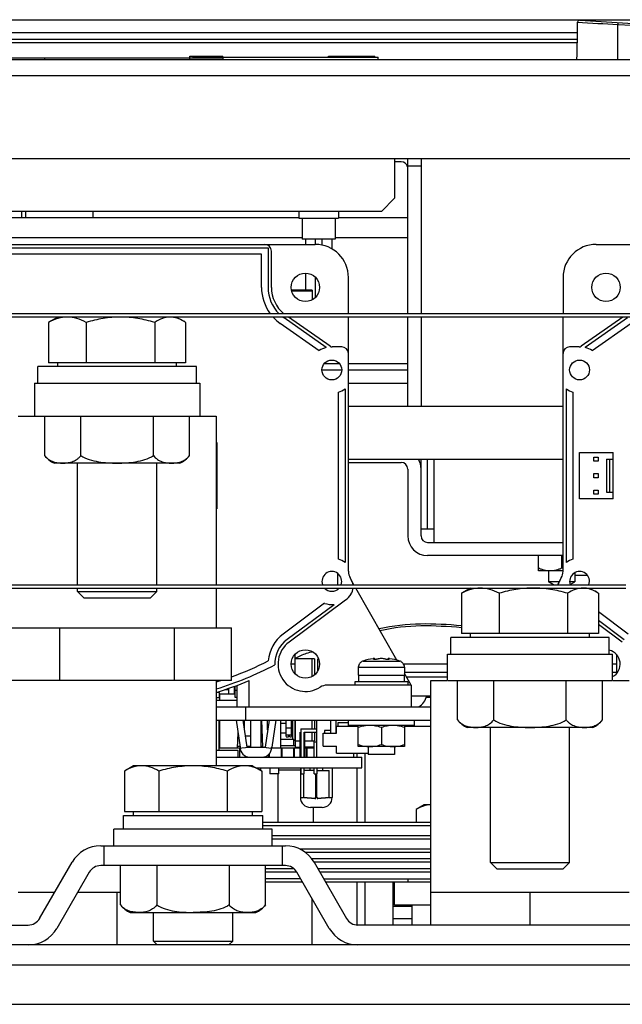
# Model space of a CAD drawing. Header units: millimetres. Extents: x 0 to 2000, y 0 to 2200.
# Tile 10 of 54: x 1242 to 1333, y 258 to 407. Entities that reach past the tile are written whole.
import ezdxf

# ---------------------------------------------------------------- set-up
doc = ezdxf.new("R2010")
doc.units = ezdxf.units.MM
doc.header["$LTSCALE"] = 143.407407
for name, color, linetype in [('00_COMPONENTS', 7, 'CONTINUOUS'), ('_1091541', 7, 'CONTINUOUS'), ('_1091742', 7, 'CONTINUOUS'), ('_1446599', 7, 'CONTINUOUS'), ('_1446831', 7, 'CONTINUOUS'), ('_1446978', 7, 'CONTINUOUS'), ('_1447691', 7, 'CONTINUOUS'), ('_1450983', 7, 'CONTINUOUS'), ('_1452144', 7, 'CONTINUOUS'), ('_1455295', 7, 'CONTINUOUS'), ('_1783265', 7, 'CONTINUOUS'), ('_1783418', 7, 'CONTINUOUS'), ('_1783549', 7, 'CONTINUOUS'), ('_1786613', 7, 'CONTINUOUS'), ('_1789309', 7, 'CONTINUOUS'), ('_1879720', 7, 'CONTINUOUS'), ('_1879996', 7, 'CONTINUOUS'), ('_1882786', 7, 'CONTINUOUS'), ('_1885670', 7, 'CONTINUOUS'), ('_1886481', 7, 'CONTINUOUS'), ('_1892116', 7, 'CONTINUOUS'), ('_1987174', 7, 'CONTINUOUS'), ('_1990309', 7, 'CONTINUOUS'), ('_1991846', 7, 'CONTINUOUS'), ('_2007943', 7, 'CONTINUOUS'), ('_693527', 7, 'CONTINUOUS'), ('_695326', 7, 'CONTINUOUS')]:
    doc.layers.add(name, color=color, linetype=linetype)

msp = doc.modelspace()

# ---------------------------------------------------------------- linework, layer by layer
at = {"layer": '00_COMPONENTS', "color": 7, "linetype": 'CONTINUOUS'}
for p, q in [((1059.15, 407.18), (1453.62, 407.18)), ((1332.19, 401.18), (1332.19, 406.46)), ((1326.07, 405.18), (1059.89, 405.18)), ((1326.06, 404.18), (1059.89, 404.18)), ((1326.05, 403.68), (1059.79, 403.68)), ((1041.39, 401.18), (1471.39, 401.18)), ((1240.39, 401.39), (1272.39, 401.39)), ((1245.39, 401.39), (1245.39, 401.19)), ((1267.39, 401.68), (1272.39, 401.68)), ((1267.39, 401.19), (1267.39, 401.68)), ((1267.89, 401.39), (1267.89, 401.68)), ((1267.89, 401.53), (1295.89, 401.53)), ((1272.39, 401.53), (1272.39, 401.68)), ((1272.39, 401.39), (1272.39, 401.19)), ((1288.39, 401.68), (1295.39, 401.68)), ((1288.39, 401.53), (1288.39, 401.68)), ((1295.39, 401.53), (1295.39, 401.68)), ((1295.89, 401.18), (1295.89, 401.53)), ((1468.39, 398.68), (1044.39, 398.68)), ((1046.39, 386.18), (1467.39, 386.18)), ((1298.39, 386.18), (1298.39, 380.18)), ((1300.39, 362.68), (1300.39, 386.18)), ((1302.39, 386.18), (1302.39, 362.68)), ((1299.39, 385.68), (1298.39, 385.68)), ((1300.39, 385.08), (1302.39, 385.08)), ((1296.39, 378.18), (1298.39, 380.18)), ((1296.39, 378.18), (1225.89, 378.18)), ((1283.89, 377.18), (1225.89, 377.18)), ((1283.89, 378.18), (1283.89, 377.13)), ((1283.89, 377.13), (1289.89, 377.13)), ((1284.39, 377.13), (1284.39, 373.95)), ((1289.39, 377.13), (1289.39, 373.95)), ((1289.89, 378.18), (1289.89, 377.13)), ((1300.39, 377.18), (1289.89, 377.18)), ((1284.39, 374.18), (1225.89, 374.18)), ((1300.39, 374.18), (1289.39, 374.18)), ((1289.39, 373.95), (1284.39, 373.95)), ((1284.89, 373.95), (1284.89, 373.18)), ((1286.39, 373.95), (1286.39, 373.18)), ((1287.39, 373.95), (1287.39, 373.08)), ((1288.89, 373.95), (1288.89, 372.51)), ((1284.89, 368.83), (1284.89, 366.23)), ((1286.39, 368.22), (1286.39, 365.15)), ((1285.89, 366.23), (1282.79, 366.23)), ((1282.8, 366.17), (1285.89, 366.17)), ((1285.89, 366.23), (1285.89, 364.78)), ((1373.39, 362.68), (1141.39, 362.68)), ((1373.39, 362.18), (1141.39, 362.18)), ((1247.39, 362.18), (1246.28, 361.54)), ((1265.39, 362.18), (1266.5, 361.54)), ((1300.39, 348.68), (1300.39, 362.18)), ((1302.39, 362.18), (1302.39, 348.68)), ((1246.01, 361.38), (1246.01, 355.28)), ((1251.7, 361.38), (1251.7, 355.28)), ((1262.07, 361.38), (1262.07, 355.28)), ((1266.76, 361.38), (1266.76, 355.28)), ((1268.39, 354.68), (1244.39, 354.68)), ((1244.39, 352.18), (1244.39, 354.68)), ((1266.76, 355.28), (1246.01, 355.28)), ((1247.39, 354.68), (1247.39, 355.28)), ((1265.39, 354.68), (1265.39, 355.28)), ((1268.39, 352.18), (1268.39, 354.68)), ((1287.77, 355.18), (1290, 355.18)), ((1291.39, 355.18), (1300.39, 355.18)), ((1287.39, 354.18), (1290.39, 354.18)), ((1291.39, 354.18), (1300.39, 354.18)), ((1291.39, 352.18), (1300.39, 352.18)), ((1291.39, 348.68), (1323.89, 348.68)), ((1250.39, 321.68), (1250.39, 340.08)), ((1262.39, 321.68), (1262.39, 340.08)), ((1271.39, 340.68), (1271.49, 340.68)), ((1271.39, 340.18), (1271.49, 340.18)), ((1291.39, 340.68), (1323.89, 340.68)), ((1291.39, 340.18), (1299.39, 340.18)), ((1302.39, 329.08), (1302.39, 340.68)), ((1303.39, 330.08), (1303.39, 340.68)), ((1304.39, 328.08), (1304.39, 340.68)), ((1300.39, 339.18), (1300.39, 329.08)), ((1304.39, 330.08), (1302.39, 330.08)), ((1303.39, 328.08), (1323.89, 328.08)), ((1323.89, 326.08), (1303.39, 326.08)), ((1320.19, 323.78), (1320.19, 326.08)), ((1323.69, 324.22), (1323.69, 326.08)), ((1289.74, 323.41), (1289.74, 321.68)), ((1323.89, 323.78), (1320.19, 323.78)), ((1321.69, 323.78), (1321.69, 322.11)), ((1325.69, 323.51), (1325.69, 322.11)), ((1323.27, 322.11), (1321.69, 322.11)), ((1322.42, 321.68), (1321.69, 322.11)), ((1325.69, 322.11), (1324.89, 322.11)), ((1324.97, 321.69), (1325.69, 322.11)), ((1327.59, 323.08), (1325.69, 323.08)), ((1101.39, 321.68), (1333.39, 321.68)), ((1101.39, 321.18), (1333.39, 321.18)), ((1250.39, 320.65), (1250.39, 321.18)), ((1250.39, 320.65), (1262.39, 320.65)), ((1251.35, 319.68), (1250.39, 320.65)), ((1261.42, 319.68), (1262.39, 320.65)), ((1262.39, 320.65), (1262.39, 321.18)), ((1289.74, 321.18), (1289.74, 320.96)), ((1308.51, 320.38), (1308.51, 314.28)), ((1309.89, 321.18), (1308.78, 320.54)), ((1314.2, 320.38), (1314.2, 314.28)), ((1324.57, 320.38), (1324.57, 314.28)), ((1327.89, 321.18), (1329, 320.54)), ((1329.26, 320.38), (1329.26, 314.28)), ((1251.35, 319.68), (1261.42, 319.68)), ((1330.89, 313.68), (1306.89, 313.68)), ((1306.89, 311.18), (1306.89, 313.68)), ((1329.26, 314.28), (1308.51, 314.28)), ((1309.89, 313.68), (1309.89, 314.28)), ((1327.89, 313.68), (1327.89, 314.28)), ((1330.89, 311.18), (1330.89, 313.68)), ((1283.34, 308.19), (1283.34, 311.18)), ((1283.35, 310.49), (1283.34, 310.48)), ((1286.29, 310.48), (1283.35, 310.48)), ((1283.35, 308.18), (1283.35, 310.48)), ((1285.84, 310.48), (1285.84, 307.76)), ((1286.29, 310.48), (1286.29, 308.06)), ((1286.88, 310.48), (1286.79, 310.48)), ((1286.79, 308.69), (1286.79, 310.48)), ((1293.61, 310.13), (1299.16, 310.13)), ((1295.29, 310.37), (1295.29, 310.42)), ((1295.38, 310.48), (1295.38, 310.48)), ((1295.38, 310.37), (1295.38, 310.48)), ((1297.39, 310.37), (1297.39, 310.48)), ((1297.39, 310.48), (1297.39, 310.48)), ((1297.48, 310.37), (1297.48, 310.42)), ((1332.04, 308.31), (1332.04, 311.06)), ((1292.89, 309.18), (1299.89, 309.18)), ((1292.89, 309.18), (1292.89, 307.98)), ((1292.98, 309.53), (1292.95, 309.53)), ((1299.82, 309.53), (1299.79, 309.53)), ((1299.89, 309.18), (1299.89, 307.98)), ((1300.39, 306.98), (1292.39, 306.98)), ((1292.39, 306.98), (1292.39, 306.48)), ((1292.89, 307.98), (1299.89, 307.98)), ((1292.94, 307.98), (1292.94, 306.98)), ((1299.84, 307.98), (1299.84, 306.98)), ((1300.39, 306.98), (1300.39, 306.48)), ((1274.19, 305.68), (1274.19, 304.68)), ((1274.2, 306.34), (1274.2, 305.68)), ((1274.49, 305.68), (1274.2, 305.68)), ((1271.82, 305.38), (1271.39, 305.38)), ((1271.82, 304.58), (1271.39, 304.58)), ((1274.49, 304.18), (1271.39, 304.18)), ((1271.82, 305.38), (1271.82, 304.58)), ((1271.93, 305.15), (1274.19, 305.15)), ((1271.93, 304.18), (1271.93, 305.15)), ((1274.19, 304.68), (1274.49, 304.68)), ((1271.39, 303.18), (1303.89, 303.18)), ((1275.89, 301.18), (1275.89, 303.18)), ((1271.39, 301.18), (1303.89, 301.18)), ((1271.79, 301.18), (1271.79, 296.58)), ((1271.93, 296.93), (1271.93, 301.18)), ((1274.39, 301.18), (1274.99, 297.08)), ((1275.4, 301.18), (1276, 297.08)), ((1275.61, 301.18), (1275.61, 299.72)), ((1276.59, 301.18), (1276.59, 297.08)), ((1278.19, 297.08), (1278.19, 301.18)), ((1278.45, 297.1), (1278.27, 301.18)), ((1279.38, 301.18), (1278.78, 297.08)), ((1279.16, 299.72), (1279.16, 301.18)), ((1280.39, 301.18), (1279.79, 297.08)), ((1281.1, 301.18), (1281.1, 296.93)), ((1281.99, 298.69), (1281.99, 301.18)), ((1282.79, 298.69), (1282.79, 301.18)), ((1282.99, 298.28), (1282.99, 301.18)), ((1283.34, 301.18), (1283.34, 296.93)), ((1283.35, 298.08), (1283.35, 301.18)), ((1285.84, 301.18), (1285.84, 299.88)), ((1286.29, 301.18), (1286.29, 299.88)), ((1286.59, 301.18), (1286.59, 295.58)), ((1288.69, 301.18), (1288.69, 299.18)), ((1289.49, 301.18), (1289.49, 299.18)), ((1291.39, 300.38), (1291.39, 301.18)), ((1301.39, 300.38), (1301.39, 301.18)), ((1271.93, 300.68), (1271.79, 300.68)), ((1271.93, 299.53), (1271.79, 299.53)), ((1281.99, 300.68), (1281.1, 300.68)), ((1282.79, 299.98), (1281.99, 299.98)), ((1282.99, 300.68), (1282.79, 300.68)), ((1284.19, 299.88), (1286.59, 299.88)), ((1284.19, 299.88), (1284.19, 295.58)), ((1288.69, 299.63), (1287.79, 299.63)), ((1287.79, 299.63), (1287.79, 299.23)), ((1289.59, 299.63), (1289.49, 299.63)), ((1291.39, 300.78), (1289.79, 300.78)), ((1289.79, 300.78), (1289.79, 300.28)), ((1301.39, 300.38), (1291.39, 300.38)), ((1292.89, 297.18), (1292.89, 300.38)), ((1296.39, 300.07), (1296.39, 297.5)), ((1299.89, 300.38), (1299.89, 297.18)), ((1299.89, 300.28), (1303.89, 300.28)), ((1312.89, 279.65), (1312.89, 300.08)), ((1324.89, 279.65), (1324.89, 300.08)), ((1274.67, 299.26), (1274.57, 296.95)), ((1274.65, 298.8), (1274.74, 298.8)), ((1275.75, 298.8), (1276.59, 298.8)), ((1278.19, 298.8), (1278.38, 298.8)), ((1281.99, 299.22), (1281.1, 299.22)), ((1283.12, 298.28), (1281.1, 298.28)), ((1281.99, 298.95), (1282.79, 298.95)), ((1281.99, 298.68), (1282.27, 298.68)), ((1282.51, 298.7), (1282.51, 298.69)), ((1282.51, 298.68), (1282.79, 298.68)), ((1282.99, 299.22), (1282.79, 299.22)), ((1283.12, 297.28), (1283.12, 298.28)), ((1283.35, 298.08), (1284.08, 298.08)), ((1284.08, 295.58), (1284.08, 299.38)), ((1284.19, 299.38), (1284.15, 299.38)), ((1284.69, 299.38), (1286.59, 299.38)), ((1284.69, 295.58), (1284.69, 299.38)), ((1284.79, 295.58), (1284.79, 299.38)), ((1284.79, 298.08), (1286.29, 298.08)), ((1285.84, 299.38), (1285.84, 298.08)), ((1286.29, 299.38), (1286.29, 298.08)), ((1289.49, 299.18), (1288.69, 299.18)), ((1274.71, 296.58), (1271.39, 296.58)), ((1274.96, 296.93), (1271.79, 296.93)), ((1274.99, 297.18), (1274.58, 297.18)), ((1274.71, 295.58), (1274.71, 296.58)), ((1274.96, 295.58), (1274.96, 296.93)), ((1275.01, 296.94), (1274.99, 297.07)), ((1275.01, 296.94), (1275.27, 296.98)), ((1275.27, 296.98), (1275.82, 297.06)), ((1275.82, 297.06), (1276, 297.08)), ((1276.59, 297.18), (1276, 297.18)), ((1276, 297.08), (1278.78, 297.08)), ((1278.44, 297.18), (1278.19, 297.18)), ((1278.78, 297.08), (1278.95, 297.06)), ((1278.95, 297.06), (1279.77, 296.94)), ((1279.77, 296.94), (1279.78, 297.07)), ((1281.25, 296.93), (1279.79, 296.93)), ((1283.34, 297.28), (1281.1, 297.28)), ((1281.25, 295.58), (1281.25, 296.93)), ((1283.15, 296.93), (1281.3, 296.93)), ((1281.3, 296.93), (1281.3, 295.58)), ((1283.15, 295.58), (1283.15, 296.93)), ((1284.08, 296.93), (1283.21, 296.93)), ((1283.21, 296.93), (1283.21, 295.58)), ((1283.34, 297.08), (1284.08, 297.08)), ((1286.19, 297.08), (1284.79, 297.08)), ((1285.06, 296.93), (1284.79, 296.93)), ((1285.06, 295.58), (1285.06, 296.93)), ((1286.19, 296.93), (1285.11, 296.93)), ((1285.11, 296.93), (1285.11, 295.58)), ((1286.19, 297.88), (1286.59, 297.88)), ((1286.19, 295.58), (1286.19, 297.88)), ((1299.89, 297.18), (1292.89, 297.18)), ((1294.39, 297.18), (1294.39, 295.98)), ((1298.39, 297.18), (1298.39, 295.98)), ((1271.39, 295.58), (1293.44, 295.58)), ((1275.11, 296.48), (1274.96, 296.48)), ((1275.8, 295.58), (1275.8, 295.76)), ((1279.34, 295.58), (1279.34, 296.02)), ((1279.4, 296.08), (1279.4, 295.58)), ((1292.19, 296.18), (1292.19, 295.58)), ((1292.67, 296.18), (1292.67, 295.58)), ((1293.44, 293.98), (1293.44, 295.58)), ((1293.94, 285.68), (1293.94, 296.18)), ((1298.39, 295.98), (1294.39, 295.98)), ((1258.88, 294.28), (1257.49, 293.48)), ((1276.88, 294.28), (1258.88, 294.28)), ((1276.88, 294.28), (1278.28, 293.48)), ((1277.4, 293.98), (1293.44, 293.98)), ((1278.09, 293.98), (1278.09, 293.59)), ((1279.49, 293.98), (1279.49, 293.08)), ((1280.89, 293.08), (1280.89, 293.98)), ((1284.14, 293.88), (1284.14, 289.48)), ((1284.19, 293.88), (1284.15, 293.88)), ((1284.19, 293.98), (1284.19, 293.08)), ((1284.69, 293.08), (1284.69, 293.98)), ((1284.69, 293.88), (1284.73, 293.88)), ((1286.19, 293.58), (1284.69, 293.58)), ((1285.54, 293.98), (1285.54, 293.58)), ((1286.19, 293.08), (1286.19, 293.98)), ((1286.69, 293.08), (1286.69, 293.98)), ((1286.69, 293.58), (1288.5, 293.58)), ((1287.54, 293.58), (1287.54, 293.98)), ((1288.5, 289.48), (1288.5, 293.58)), ((1288.94, 293.98), (1288.94, 289.48)), ((1292.67, 293.98), (1292.67, 285.68)), ((1257.49, 293.48), (1257.49, 287.38)), ((1262.69, 293.48), (1262.69, 287.38)), ((1273.08, 287.38), (1273.08, 293.48)), ((1278.28, 293.48), (1278.28, 287.38)), ((1280.89, 293.08), (1279.49, 293.08)), ((1284.19, 293.08), (1284.69, 293.08)), ((1284.59, 293.08), (1284.59, 289.48)), ((1286.19, 293.08), (1286.69, 293.08)), ((1286.44, 293.08), (1286.44, 289.48)), ((1286.64, 289.48), (1286.64, 293.08)), ((1284.14, 289.48), (1284.59, 289.48)), ((1286.3, 289.34), (1286.28, 289.34)), ((1286.44, 289.48), (1286.64, 289.48)), ((1286.44, 289.48), (1286.44, 289.47)), ((1286.64, 289.47), (1286.64, 289.48)), ((1286.8, 289.34), (1286.79, 289.34)), ((1288.5, 289.48), (1288.94, 289.48)), ((1287.44, 287.98), (1285.64, 287.98)), ((1302.89, 288.38), (1301.65, 287.67)), ((1301.65, 287.67), (1301.65, 285.68)), ((1303.89, 288.38), (1302.89, 288.38)), ((1257.33, 284.68), (1257.33, 286.78)), ((1257.34, 286.78), (1278.43, 286.78)), ((1257.49, 287.38), (1278.28, 287.38)), ((1258.88, 286.78), (1258.88, 287.38)), ((1276.88, 286.78), (1276.88, 287.38)), ((1278.43, 284.68), (1278.43, 286.78)), ((1255.88, 282.18), (1255.88, 284.68)), ((1279.88, 284.68), (1255.89, 284.68)), ((1279.88, 282.18), (1279.88, 284.68)), ((1253.9, 282.18), (1281.87, 282.18)), ((1254.39, 282.18), (1254.39, 279.18)), ((1281.39, 282.18), (1281.39, 279.18)), ((1244.66, 271.18), (1249.57, 279.68)), ((1281.87, 279.18), (1253.9, 279.18)), ((1256.92, 273.23), (1256.92, 279.18)), ((1262.4, 279.18), (1262.4, 273.23)), ((1273.37, 279.18), (1273.37, 273.23)), ((1278.85, 273.23), (1278.85, 279.18)), ((1286.2, 279.68), (1291.11, 271.18)), ((1312.89, 279.65), (1324.89, 279.65)), ((1313.85, 278.68), (1312.89, 279.65)), ((1313.85, 278.68), (1323.92, 278.68)), ((1323.92, 278.68), (1324.89, 279.65)), ((1252.17, 278.18), (1247.26, 269.68)), ((1288.51, 269.68), (1283.6, 278.18)), ((1292.67, 276.68), (1292.67, 270.19)), ((1293.94, 270.18), (1293.94, 276.68)), ((1285.89, 267.18), (1285.89, 274.23)), ((1258.39, 272.08), (1277.38, 272.08)), ((1261.88, 267.75), (1261.88, 272.08)), ((1273.88, 267.75), (1273.88, 272.08)), ((1190.34, 270.18), (1242.93, 270.18)), ((1371.39, 270.18), (1292.84, 270.18)), ((1261.88, 267.75), (1273.88, 267.75)), ((1262.4, 267.23), (1261.88, 267.75)), ((1273.37, 267.23), (1273.88, 267.75))]:
    msp.add_line(p, q, dxfattribs=at)
for centre, radius, start, end in [((954.7, 410.36), 371.41, 358.5847, 359.4511), ((1326.39, 406.8), 0.3, 86.2755, 179.4511), ((1367.12, 1069.71), 664.17, 266.45819, 266.98486), ((1365.39, 1005.83), 600, 266.2755, 273.7245), ((1365.39, 1006.3), 600.76, 266.83204, 273.16796), ((1299.39, 384.68), 1, 15.1692, 90), ((1238.39, 377.68), 4.2, 353.1593, 6.8407), ((1250.06, 355.05), 7.51, 120.1092, 122.6479), ((1262.71, 355.05), 7.51, 57.3521, 59.8908), ((1299.39, 339.18), 1, 0, 90), ((1299.39, 339.18), 3, 0, 30.0064), ((1303.39, 329.08), 3, 180, 270), ((1303.39, 329.08), 1, 180, 270), ((1324.81, 325.88), 2, 235.8819, 242.541), ((1312.56, 314.05), 7.51, 120.1092, 122.6479), ((1325.21, 314.05), 7.51, 57.3521, 59.8908), ((1296.39, 301.58), 8.99, 97.9909, 107.9906), ((1295.41, 307.77), 2.73, 95.2355, 95.6599), ((1296, 309.93), 0.531, 107.9284, 110.6365), ((1296.77, 309.93), 0.531, 69.3635, 72.0721), ((1297.08, 310.73), 0.332, 249.3656, 251.6807), ((1297.51, 310.39), 0.00803, 345.385, 359.9155), ((1297.37, 307.77), 2.73, 84.3401, 84.7646), ((1296.39, 301.58), 8.99, 72.0094, 82.0091), ((1293.89, 309.18), 1, 159.4724, 180), ((1298.89, 309.18), 1, 0, 20.5276), ((1276.49, 297.08), 1.5, 180, 270), ((1278.29, 297.08), 1.5, 270, 360), ((1285.64, 289.48), 1.5, 180, 270), ((1286.55, 305.61), 16.27, 269.1457, 269.6571), ((1286.53, 289.18), 0.302, 111.8565, 118.0326), ((1286.54, 289.17), 0.318, 106.9913, 111.8699), ((1286.55, 305.9), 16.56, 270.3272, 270.8297), ((1287.44, 289.48), 1.5, 270, 360), ((1253.9, 277.18), 5, 90, 150), ((1281.87, 277.18), 5, 30, 90), ((1253.9, 277.18), 2, 90, 150), ((1281.87, 277.18), 2, 30, 90), ((1259.73, 275.32), 3.5, 216.4956, 247.4183), ((1276.04, 275.32), 3.5, 292.5817, 323.5044), ((1242.93, 272.18), 2, 270, 330), ((1292.84, 272.18), 2, 210, 270), ((1242.93, 272.18), 5, 270, 330), ((1292.84, 272.18), 5, 210, 270)]:
    msp.add_arc(centre, radius, start, end, dxfattribs=at)
for points, knots in [([(1332.2, 406.75), (1332.2, 406.75), (1332.21, 406.72), (1332.2, 406.7), (1332.2, 406.64), (1332.19, 406.57), (1332.19, 406.5), (1332.19, 406.46)], [0, 0, 0, 0, 0.07562, 0.167132, 0.290726, 0.615209, 1, 1, 1, 1]), ([(1248.85, 362.18), (1248.37, 362.18), (1247.37, 362.02), (1246.46, 361.62), (1246.01, 361.38)], [0, 0, 0, 0, 0.488147, 1, 1, 1, 1]), ([(1251.7, 361.38), (1251.25, 361.62), (1250.33, 362.02), (1249.34, 362.18), (1248.85, 362.18)], [0, 0, 0, 0, 0.511854, 1, 1, 1, 1]), ([(1256.89, 362.18), (1256.01, 362.18), (1254.25, 362.03), (1252.54, 361.62), (1251.7, 361.38)], [0, 0, 0, 0, 0.499887, 1, 1, 1, 1]), ([(1262.07, 361.38), (1261.23, 361.62), (1259.52, 362.03), (1257.76, 362.18), (1256.89, 362.18)], [0, 0, 0, 0, 0.500113, 1, 1, 1, 1]), ([(1264.42, 362.18), (1264.02, 362.18), (1263.18, 362.01), (1262.44, 361.61), (1262.07, 361.38)], [0, 0, 0, 0, 0.481007, 1, 1, 1, 1]), ([(1266.48, 361.55), (1266.16, 361.74), (1265.5, 362.06), (1264.77, 362.18), (1264.42, 362.18)], [0, 0, 0, 0, 0.51576, 1, 1, 1, 1]), ([(1321.94, 323.78), (1321.79, 323.78), (1321.48, 323.8), (1321.03, 323.87), (1320.59, 324), (1320.31, 324.14), (1320.19, 324.22)], [0, 0, 0, 0, 0.247562, 0.495763, 0.745793, 1, 1, 1, 1]), ([(1323.69, 324.22), (1323.56, 324.14), (1323.28, 324), (1322.84, 323.87), (1322.39, 323.8), (1322.09, 323.78), (1321.94, 323.78)], [0, 0, 0, 0, 0.254216, 0.504239, 0.752439, 1, 1, 1, 1]), ([(1311.35, 321.18), (1310.87, 321.18), (1309.87, 321.02), (1308.96, 320.62), (1308.51, 320.38)], [0, 0, 0, 0, 0.488147, 1, 1, 1, 1]), ([(1314.2, 320.38), (1313.75, 320.62), (1312.83, 321.02), (1311.84, 321.18), (1311.35, 321.18)], [0, 0, 0, 0, 0.511854, 1, 1, 1, 1]), ([(1319.39, 321.18), (1318.51, 321.18), (1316.75, 321.03), (1315.04, 320.62), (1314.2, 320.38)], [0, 0, 0, 0, 0.499887, 1, 1, 1, 1]), ([(1324.57, 320.38), (1323.73, 320.62), (1322.02, 321.03), (1320.26, 321.18), (1319.39, 321.18)], [0, 0, 0, 0, 0.500113, 1, 1, 1, 1]), ([(1326.92, 321.18), (1326.52, 321.18), (1325.68, 321.01), (1324.94, 320.61), (1324.57, 320.38)], [0, 0, 0, 0, 0.481007, 1, 1, 1, 1]), ([(1328.98, 320.55), (1328.66, 320.74), (1328, 321.06), (1327.27, 321.18), (1326.92, 321.18)], [0, 0, 0, 0, 0.51576, 1, 1, 1, 1]), ([(1286.04, 311.49), (1285.69, 311.46), (1284.75, 311.23), (1283.88, 310.8), (1283.35, 310.49)], [0, 0, 0, 0, 0.364989, 1, 1, 1, 1]), ([(1293.61, 310.13), (1293.47, 310.09), (1293.2, 309.93), (1293.03, 309.67), (1292.98, 309.53)], [0, 0, 0, 0, 0.500107, 1, 1, 1, 1]), ([(1295.38, 310.48), (1295.38, 310.49), (1295.35, 310.49), (1295.31, 310.5), (1295.24, 310.5), (1295.19, 310.49), (1295.16, 310.49)], [0, 0, 0, 0, 0.092955, 0.290863, 0.596809, 1, 1, 1, 1]), ([(1295.25, 310.39), (1295.25, 310.4), (1295.27, 310.41), (1295.28, 310.42), (1295.29, 310.42)], [0, 0, 0, 0, 0.339218, 1, 1, 1, 1]), ([(1295.38, 310.37), (1295.35, 310.37), (1295.31, 310.37), (1295.26, 310.38), (1295.25, 310.39), (1295.25, 310.39)], [0, 0, 0, 0, 0.701116, 0.89818, 1, 1, 1, 1]), ([(1295.29, 310.42), (1295.31, 310.43), (1295.34, 310.44), (1295.37, 310.46), (1295.38, 310.47), (1295.38, 310.48)], [0, 0, 0, 0, 0.686848, 0.886568, 1, 1, 1, 1]), ([(1295.81, 310.42), (1295.79, 310.41), (1295.72, 310.4), (1295.58, 310.37), (1295.46, 310.37), (1295.38, 310.37)], [0, 0, 0, 0, 0.193626, 0.453071, 1, 1, 1, 1]), ([(1296.94, 310.43), (1296.9, 310.44), (1296.82, 310.46), (1296.64, 310.49), (1296.39, 310.5), (1296.13, 310.49), (1295.95, 310.46), (1295.87, 310.44), (1295.84, 310.43)], [0, 0, 0, 0, 0.097606, 0.217879, 0.500002, 0.782124, 0.902395, 1, 1, 1, 1]), ([(1297.39, 310.37), (1297.32, 310.37), (1297.2, 310.37), (1297.07, 310.39), (1297, 310.41), (1296.97, 310.42)], [0, 0, 0, 0, 0.536302, 0.796527, 1, 1, 1, 1]), ([(1297.62, 310.49), (1297.59, 310.49), (1297.53, 310.5), (1297.46, 310.5), (1297.42, 310.49), (1297.4, 310.49), (1297.39, 310.48)], [0, 0, 0, 0, 0.40319, 0.709138, 0.907045, 1, 1, 1, 1]), ([(1297.39, 310.48), (1297.39, 310.47), (1297.4, 310.46), (1297.43, 310.44), (1297.46, 310.43), (1297.48, 310.42)], [0, 0, 0, 0, 0.11342, 0.313133, 1, 1, 1, 1]), ([(1297.52, 310.39), (1297.52, 310.39), (1297.51, 310.38), (1297.48, 310.37), (1297.44, 310.37), (1297.41, 310.37), (1297.39, 310.37)], [0, 0, 0, 0, 0.109536, 0.311766, 0.612374, 1, 1, 1, 1]), ([(1297.48, 310.42), (1297.49, 310.42), (1297.51, 310.41), (1297.52, 310.4), (1297.52, 310.39)], [0, 0, 0, 0, 0.660782, 1, 1, 1, 1]), ([(1299.79, 309.53), (1299.74, 309.67), (1299.57, 309.93), (1299.3, 310.09), (1299.16, 310.13)], [0, 0, 0, 0, 0.499893, 1, 1, 1, 1]), ([(1294.64, 300.38), (1294.34, 300.38), (1293.75, 300.32), (1293.17, 300.17), (1292.89, 300.07)], [0, 0, 0, 0, 0.498134, 1, 1, 1, 1]), ([(1296.39, 300.07), (1296.1, 300.17), (1295.53, 300.32), (1294.93, 300.38), (1294.64, 300.38)], [0, 0, 0, 0, 0.501866, 1, 1, 1, 1]), ([(1298.14, 300.38), (1297.84, 300.38), (1297.25, 300.32), (1296.67, 300.17), (1296.39, 300.07)], [0, 0, 0, 0, 0.498134, 1, 1, 1, 1]), ([(1299.89, 300.07), (1299.6, 300.17), (1299.03, 300.32), (1298.43, 300.38), (1298.14, 300.38)], [0, 0, 0, 0, 0.501866, 1, 1, 1, 1]), ([(1282.27, 298.69), (1282.27, 298.69), (1282.31, 298.7), (1282.35, 298.71), (1282.39, 298.71)], [0, 0, 0, 0, 0.126025, 1, 1, 1, 1]), ([(1282.51, 298.69), (1282.5, 298.69), (1282.46, 298.7), (1282.42, 298.71), (1282.39, 298.71)], [0, 0, 0, 0, 0.126012, 1, 1, 1, 1]), ([(1292.89, 297.5), (1293.17, 297.4), (1293.75, 297.25), (1294.34, 297.18), (1294.64, 297.18)], [0, 0, 0, 0, 0.501862, 1, 1, 1, 1]), ([(1294.64, 297.18), (1294.93, 297.18), (1295.53, 297.24), (1296.1, 297.4), (1296.39, 297.5)], [0, 0, 0, 0, 0.498136, 1, 1, 1, 1]), ([(1296.39, 297.5), (1296.67, 297.4), (1297.25, 297.25), (1297.84, 297.18), (1298.14, 297.18)], [0, 0, 0, 0, 0.501862, 1, 1, 1, 1]), ([(1298.14, 297.18), (1298.43, 297.18), (1299.03, 297.24), (1299.6, 297.4), (1299.89, 297.5)], [0, 0, 0, 0, 0.498136, 1, 1, 1, 1]), ([(1260.09, 294.28), (1259.65, 294.28), (1258.73, 294.12), (1257.9, 293.72), (1257.49, 293.48)], [0, 0, 0, 0, 0.485077, 1, 1, 1, 1]), ([(1262.69, 293.48), (1262.28, 293.72), (1261.45, 294.12), (1260.53, 294.28), (1260.09, 294.28)], [0, 0, 0, 0, 0.514924, 1, 1, 1, 1]), ([(1267.88, 294.28), (1267.01, 294.28), (1265.25, 294.13), (1263.53, 293.72), (1262.69, 293.48)], [0, 0, 0, 0, 0.499903, 1, 1, 1, 1]), ([(1273.08, 293.48), (1272.24, 293.72), (1270.52, 294.13), (1268.76, 294.28), (1267.88, 294.28)], [0, 0, 0, 0, 0.500097, 1, 1, 1, 1]), ([(1275.68, 294.28), (1275.24, 294.28), (1274.32, 294.12), (1273.49, 293.72), (1273.08, 293.48)], [0, 0, 0, 0, 0.485077, 1, 1, 1, 1]), ([(1278.28, 293.48), (1277.87, 293.72), (1277.04, 294.12), (1276.12, 294.28), (1275.68, 294.28)], [0, 0, 0, 0, 0.514924, 1, 1, 1, 1]), ([(1286.28, 289.34), (1285.97, 289.35), (1285.4, 289.37), (1284.83, 289.44), (1284.59, 289.48)], [0, 0, 0, 0, 0.560165, 1, 1, 1, 1]), ([(1286.28, 289.34), (1285.97, 289.34), (1285.4, 289.37), (1284.83, 289.43), (1284.59, 289.48)], [0, 0, 0, 0, 0.561679, 1, 1, 1, 1]), ([(1288.5, 289.48), (1288.26, 289.44), (1287.69, 289.37), (1287.12, 289.35), (1286.8, 289.34)], [0, 0, 0, 0, 0.437015, 1, 1, 1, 1]), ([(1288.5, 289.48), (1288.26, 289.43), (1287.69, 289.37), (1287.12, 289.34), (1286.8, 289.34)], [0, 0, 0, 0, 0.438323, 1, 1, 1, 1]), ([(1303.89, 288.38), (1303.5, 288.38), (1302.72, 288.22), (1302, 287.87), (1301.65, 287.67)], [0, 0, 0, 0, 0.485274, 1, 1, 1, 1]), ([(1257.66, 272.55), (1257.59, 272.59), (1257.31, 272.78), (1257.07, 273.03), (1256.92, 273.23)], [0, 0, 0, 0, 0.231306, 1, 1, 1, 1]), ([(1262.4, 273.23), (1262.22, 273), (1261.82, 272.6), (1260.88, 272.17), (1260.13, 272.08), (1259.66, 272.08)], [0, 0, 0, 0, 0.287597, 0.536153, 1, 1, 1, 1]), ([(1262.4, 273.23), (1263.18, 272.71), (1265.06, 272.18), (1266.94, 272.08), (1267.89, 272.08)], [0, 0, 0, 0, 0.498669, 1, 1, 1, 1]), ([(1273.37, 273.23), (1272.59, 272.71), (1270.71, 272.18), (1268.83, 272.08), (1267.89, 272.08)], [0, 0, 0, 0, 0.498687, 1, 1, 1, 1]), ([(1276.11, 272.08), (1275.64, 272.08), (1274.89, 272.17), (1273.95, 272.6), (1273.55, 273), (1273.37, 273.23)], [0, 0, 0, 0, 0.463857, 0.712402, 1, 1, 1, 1]), ([(1278.85, 273.23), (1278.68, 273), (1278.27, 272.6), (1277.33, 272.17), (1276.59, 272.08), (1276.11, 272.08)], [0, 0, 0, 0, 0.287597, 0.536153, 1, 1, 1, 1]), ([(1259.66, 272.08), (1259.49, 272.08), (1258.8, 272.11), (1258.11, 272.29), (1257.66, 272.55)], [0, 0, 0, 0, 0.244574, 1, 1, 1, 1])]:
    msp.add_open_spline(points, degree=3, knots=knots, dxfattribs=at)
for points in [[(1308.51, 315.47), (1304.4, 315.82), (1300.27, 315.98), (1296.05, 314.99)], [(1296.18, 314.76), (1300.33, 315.73), (1304.43, 315.57), (1308.51, 315.22)], [(1282.39, 298.71), (1282.35, 298.71), (1282.23, 298.67), (1282.27, 298.69)], [(1286.35, 289.42), (1286.32, 289.4), (1286.3, 289.37), (1286.28, 289.34)], [(1286.39, 289.45), (1286.38, 289.44), (1286.37, 289.43), (1286.35, 289.42)], [(1286.7, 289.45), (1286.68, 289.46), (1286.66, 289.46), (1286.64, 289.47)], [(1286.74, 289.42), (1286.72, 289.43), (1286.71, 289.44), (1286.7, 289.45)], [(1286.8, 289.34), (1286.79, 289.37), (1286.76, 289.4), (1286.74, 289.42)]]:
    msp.add_open_spline(points, degree=3, dxfattribs=at)
at = {"layer": '_1091541', "color": 7, "linetype": 'CONTINUOUS'}
for p, q in [((1226.39, 373.18), (1286.39, 373.18)), ((1233.54, 372.68), (1279.24, 372.68)), ((1279.24, 372.68), (1279.24, 366.68)), ((1328.89, 373.18), (1388.89, 373.18)), ((1278.24, 371.68), (1234.54, 371.68)), ((1278.24, 366.68), (1278.24, 371.68)), ((1279.74, 366.68), (1279.74, 372.18)), ((1291.39, 362.68), (1291.39, 368.18)), ((1323.89, 368.18), (1323.89, 362.68)), ((1288.63, 357.78), (1282.33, 362.18)), ((1291.39, 323.71), (1291.39, 362.18)), ((1323.89, 323.71), (1323.89, 362.18)), ((1332.94, 362.18), (1326.64, 357.78)), ((1281.07, 361.24), (1286.97, 357.11)), ((1288.04, 357.58), (1281.65, 362.06)), ((1333.63, 362.06), (1327.23, 357.58)), ((1328.31, 357.11), (1334.2, 361.24)), ((1290.39, 357.68), (1288.92, 357.68)), ((1326.35, 357.68), (1324.89, 357.68)), ((1289.89, 325.54), (1289.89, 350.83)), ((1290.89, 351.31), (1290.89, 325.06)), ((1324.39, 325.06), (1324.39, 351.31)), ((1325.39, 350.83), (1325.39, 325.54)), ((1271.39, 343.18), (1271.49, 343.18)), ((1271.49, 343.18), (1271.49, 333.18)), ((1271.49, 333.18), (1271.39, 333.18)), ((1292.24, 321.68), (1291.65, 322.72)), ((1323.63, 322.72), (1323.03, 321.68)), ((1298.74, 310.26), (1292.52, 321.18)), ((1287.77, 318.87), (1281.52, 314.22)), ((1282.41, 313.02), (1290.97, 319.37)), ((1282.11, 313.42), (1289.23, 318.7)), ((1333.76, 314.22), (1329.26, 317.56)), ((1329.26, 316.31), (1333.16, 313.41)), ((1329.26, 315.69), (1332.86, 313.02)), ((1276.39, 303.18), (1276.39, 307.18)), ((1300.89, 306.48), (1299.89, 308.24)), ((1274.49, 306.44), (1274.49, 303.18)), ((1300.89, 306.48), (1288.17, 306.48)), ((1300.89, 306.48), (1300.89, 303.18))]:
    msp.add_line(p, q, dxfattribs=at)
for centre, radius in [((1284.89, 366.68), 2.15), ((1330.39, 366.68), 2.15), ((1288.89, 354.18), 1.5), ((1326.39, 354.18), 1.5), ((1284.89, 309.68), 2.15)]:
    msp.add_circle(centre, radius, dxfattribs=at)
for centre, radius, start, end in [((1278.74, 372.18), 1, 0, 90), ((1286.39, 368.18), 5, 0, 90), ((1328.89, 368.18), 5, 90, 180), ((1284.89, 366.68), 6.65, 180, 216.9859), ((1284.89, 366.68), 5.65, 180, 225.0938), ((1284.89, 366.68), 5.15, 180, 230.9729), ((1284.89, 366.68), 6.65, 222.6151, 235), ((1284.89, 366.68), 5.65, 232.8289, 235), ((1288.92, 358.18), 0.5, 235, 270), ((1290.39, 356.68), 1, 0, 90), ((1324.89, 356.68), 1, 90, 180), ((1326.35, 358.18), 0.5, 270, 305), ((1288.89, 354.18), 3.5, 104.0241, 123.2827), ((1326.39, 354.18), 3.5, 56.7173, 75.9759), ((1288.89, 354.18), 3.5, 286.6015, 304.8499), ((1326.39, 354.18), 3.5, 235.1501, 253.3985), ((1288.89, 322.18), 3.5, 55.1501, 73.3985), ((1326.39, 322.18), 3.5, 106.6015, 124.8499), ((1288.89, 322.18), 1.5, 340.5185, 199.4786), ((1293.39, 323.71), 2, 180, 209.6339), ((1321.89, 323.71), 2, 330.3661, 360), ((1326.39, 322.18), 1.5, 340.519, 199.4793), ((1290.13, 321.35), 2, 9.7183, 29.6339), ((1325.14, 321.35), 2, 150.3661, 170.2817), ((1288.89, 322.18), 1.5, 221.8405, 318.1663), ((1290.13, 321.35), 2, 326.0557, 355.3374), ((1288.89, 322.18), 3.5, 251.4516, 275.599), ((1288.89, 322.18), 3.5, 306.6017, 326.0557), ((1284.89, 309.68), 5.65, 126.6017, 175.173), ((1284.89, 309.68), 4.65, 126.6017, 181.7675), ((1284.89, 309.68), 4.15, 126.6017, 302.2714), ((1330.39, 309.68), 2.15, 297.7424, 76.5492), ((1256.39, 355.18), 50.5, 290.0597, 296.9281), ((1256.39, 355.18), 51.5, 286.9369, 297.5905), ((1256.39, 355.18), 52, 286.7683, 292.6199), ((1256.39, 355.18), 50.5, 287.2822, 288.0955), ((1288.17, 304.48), 2, 90, 122.2714)]:
    msp.add_arc(centre, radius, start, end, dxfattribs=at)
at = {"layer": '_1091742', "color": 7, "linetype": 'CONTINUOUS'}
for p, q in [((1271.39, 307.18), (1271.39, 294.28)), ((1303.89, 307.18), (1306.28, 307.18)), ((1303.89, 270.18), (1303.89, 307.18)), ((1331.49, 307.18), (1333.89, 307.18)), ((1241.39, 275.18), (1246.97, 275.18)), ((1250.44, 275.18), (1256.92, 275.18)), ((1256.39, 267.18), (1256.39, 275.18)), ((1303.89, 275.18), (1333.89, 275.18)), ((1318.89, 270.18), (1318.89, 275.18))]:
    msp.add_line(p, q, dxfattribs=at)
at = {"layer": '_1446599', "color": 7, "linetype": 'CONTINUOUS'}
for p, q in [((1284.18, 277.18), (1278.85, 277.18)), ((1287.64, 277.18), (1303.89, 277.18)), ((1300.39, 277.18), (1300.39, 276.68)), ((1284.47, 276.68), (1278.85, 276.68)), ((1303.89, 276.68), (1287.93, 276.68))]:
    msp.add_line(p, q, dxfattribs=at)
at = {"layer": '_1446831', "color": 7, "linetype": 'CONTINUOUS'}
for p, q in [((1283.19, 278.68), (1278.85, 278.68)), ((1303.89, 278.68), (1286.78, 278.68)), ((1283.6, 278.18), (1278.85, 278.18)), ((1303.89, 278.18), (1287.07, 278.18))]:
    msp.add_line(p, q, dxfattribs=at)
at = {"layer": '_1446978', "color": 7, "linetype": 'CONTINUOUS'}
for p, q in [((1303.89, 281.68), (1284.04, 281.68)), ((1303.89, 281.18), (1284.86, 281.18))]:
    msp.add_line(p, q, dxfattribs=at)
at = {"layer": '_1447691', "color": 7, "linetype": 'CONTINUOUS'}
for p, q in [((1466.39, 267.18), (1049.39, 267.18)), ((1049.39, 264.18), (1466.39, 264.18)), ((1466.39, 258.18), (1049.39, 258.18))]:
    msp.add_line(p, q, dxfattribs=at)
at = {"layer": '_1450983', "color": 7, "linetype": 'CONTINUOUS'}
for p, q in [((1289.59, 300.28), (1292.89, 300.28)), ((1289.59, 299.23), (1289.59, 300.28)), ((1292.59, 300.28), (1292.59, 300.38)), ((1287.59, 299.23), (1288.69, 299.23)), ((1287.59, 297.23), (1287.59, 299.23)), ((1289.49, 299.23), (1289.59, 299.23)), ((1287.59, 297.23), (1289.59, 297.23)), ((1289.59, 296.18), (1289.59, 297.23)), ((1289.59, 296.18), (1294.39, 296.18))]:
    msp.add_line(p, q, dxfattribs=at)
at = {"layer": '_1452144', "color": 7, "linetype": 'CONTINUOUS'}
for p, q in [((1241.89, 378.18), (1241.89, 377.18)), ((1252.69, 378.18), (1252.69, 377.18))]:
    msp.add_line(p, q, dxfattribs=at)
at = {"layer": '_1455295', "color": 7, "linetype": 'CONTINUOUS'}
for p, q in [((1241.39, 347.18), (1243.99, 347.18)), ((1268.77, 347.18), (1271.39, 347.18)), ((1271.39, 347.18), (1271.39, 321.68)), ((1271.39, 321.18), (1271.39, 315.18)), ((1239.07, 315.18), (1273.71, 315.18)), ((1247.73, 307.18), (1247.73, 315.18)), ((1265.05, 307.18), (1265.05, 315.18)), ((1273.71, 307.18), (1273.71, 315.18)), ((1273.71, 307.18), (1239.07, 307.18))]:
    msp.add_line(p, q, dxfattribs=at)
at = {"layer": '_1783265', "color": 7, "linetype": 'CONTINUOUS'}
for p, q in [((1280.89, 293.68), (1284.14, 293.68)), ((1280.7, 293.08), (1280.7, 285.68)), ((1286.08, 287.98), (1286.08, 285.68))]:
    msp.add_line(p, q, dxfattribs=at)
at = {"layer": '_1783418', "color": 7, "linetype": 'CONTINUOUS'}
msp.add_line((1259.89, 267.23), (1275.89, 267.23), dxfattribs=at)
at = {"layer": '_1783549', "color": 7, "linetype": 'CONTINUOUS'}
for p, q in [((1326.39, 341.68), (1331.47, 341.68)), ((1326.39, 334.68), (1326.39, 341.68)), ((1331.47, 334.68), (1331.47, 341.68)), ((1328.56, 341), (1329.19, 341)), ((1328.56, 340.37), (1328.56, 341)), ((1329.19, 340.37), (1328.56, 340.37)), ((1329.19, 341), (1329.19, 340.37)), ((1330.45, 340.68), (1331.47, 340.68)), ((1330.45, 340.68), (1330.45, 335.68)), ((1330.97, 335.68), (1330.97, 340.68)), ((1328.56, 338.5), (1329.19, 338.5)), ((1328.56, 337.87), (1328.56, 338.5)), ((1329.19, 338.5), (1329.19, 337.87)), ((1329.19, 337.87), (1328.56, 337.87)), ((1328.56, 336), (1329.19, 336)), ((1328.56, 335.37), (1328.56, 336)), ((1329.19, 335.37), (1328.56, 335.37)), ((1329.19, 336), (1329.19, 335.37)), ((1330.45, 335.68), (1331.47, 335.68)), ((1331.47, 334.68), (1326.39, 334.68))]:
    msp.add_line(p, q, dxfattribs=at)
at = {"layer": '_1786613', "color": 7, "linetype": 'CONTINUOUS'}
for p, q in [((1243.89, 352.18), (1268.89, 352.18)), ((1243.89, 352.18), (1243.89, 347.18)), ((1268.89, 352.18), (1268.89, 347.18)), ((1243.89, 347.18), (1268.89, 347.18))]:
    msp.add_line(p, q, dxfattribs=at)
at = {"layer": '_1789309', "color": 7, "linetype": 'CONTINUOUS'}
for p, q in [((1298.19, 270.18), (1298.19, 276.68)), ((1301.07, 272.98), (1298.19, 272.98)), ((1298.19, 271.18), (1301.07, 271.18))]:
    msp.add_line(p, q, dxfattribs=at)
at = {"layer": '_1879720', "color": 7, "linetype": 'CONTINUOUS'}
msp.add_line((1301.07, 270.18), (1301.07, 273.18), dxfattribs=at)
at = {"layer": '_1879996', "color": 7, "linetype": 'CONTINUOUS'}
for p, q in [((1271.93, 304.68), (1271.82, 304.68)), ((1303.21, 304.68), (1303.89, 304.68))]:
    msp.add_line(p, q, dxfattribs=at)
for radius, start, end in [(1, 300.0088, 303.8606), (3, 303.4509, 343.9456)]:
    msp.add_arc((1300.39, 305.68), radius, start, end, dxfattribs=at)
at = {"layer": '_1882786', "color": 7, "linetype": 'CONTINUOUS'}
for p, q in [((1245.42, 341.23), (1245.42, 347.18)), ((1250.9, 341.23), (1250.9, 347.18)), ((1261.87, 341.23), (1261.87, 347.18)), ((1267.36, 341.23), (1267.36, 347.18)), ((1265.89, 340.08), (1246.89, 340.08)), ((1307.92, 301.23), (1307.92, 307.18)), ((1313.4, 301.23), (1313.4, 307.18)), ((1324.37, 301.23), (1324.37, 307.18)), ((1329.86, 301.23), (1329.86, 307.18)), ((1328.39, 300.08), (1309.39, 300.08))]:
    msp.add_line(p, q, dxfattribs=at)
for centre, radius, start, end in [((1248.23, 343.32), 3.5, 216.4956, 247.4183), ((1264.54, 343.32), 3.5, 292.5817, 323.5044), ((1310.73, 303.32), 3.5, 216.4956, 247.4183), ((1310.1, 302.85), 2.72, 216.4843, 220.0745), ((1327.04, 303.32), 3.5, 292.5817, 323.5044)]:
    msp.add_arc(centre, radius, start, end, dxfattribs=at)
for points, knots in [([(1245.42, 341.23), (1245.51, 341.11), (1245.71, 340.89), (1246.14, 340.54), (1246.72, 340.27), (1247.44, 340.11), (1247.92, 340.08), (1248.16, 340.08)], [0, 0, 0, 0, 0.151139, 0.287665, 0.535702, 0.769781, 1, 1, 1, 1]), ([(1248.16, 340.08), (1248.4, 340.08), (1248.87, 340.11), (1249.6, 340.27), (1250.18, 340.54), (1250.61, 340.89), (1250.81, 341.11), (1250.9, 341.23)], [0, 0, 0, 0, 0.230217, 0.464295, 0.712335, 0.848862, 1, 1, 1, 1]), ([(1250.9, 341.23), (1251.29, 340.97), (1252.17, 340.58), (1253.55, 340.26), (1254.97, 340.11), (1255.91, 340.08), (1256.39, 340.08)], [0, 0, 0, 0, 0.249627, 0.49967, 0.749818, 1, 1, 1, 1]), ([(1256.39, 340.08), (1256.86, 340.08), (1257.81, 340.11), (1259.22, 340.26), (1260.61, 340.58), (1261.48, 340.97), (1261.87, 341.23)], [0, 0, 0, 0, 0.250181, 0.500333, 0.750372, 1, 1, 1, 1]), ([(1261.87, 341.23), (1262.05, 341), (1262.45, 340.61), (1263.18, 340.27), (1263.9, 340.11), (1264.38, 340.08), (1264.61, 340.08)], [0, 0, 0, 0, 0.286894, 0.535202, 0.769532, 1, 1, 1, 1]), ([(1264.61, 340.08), (1264.85, 340.08), (1265.33, 340.11), (1266.05, 340.27), (1266.78, 340.61), (1267.18, 341), (1267.36, 341.23)], [0, 0, 0, 0, 0.230468, 0.464799, 0.713103, 1, 1, 1, 1]), ([(1308.02, 301.1), (1308.2, 300.89), (1308.6, 300.55), (1309.29, 300.25), (1309.98, 300.11), (1310.43, 300.08), (1310.66, 300.08)], [0, 0, 0, 0, 0.281737, 0.530419, 0.766944, 1, 1, 1, 1]), ([(1310.66, 300.08), (1310.9, 300.08), (1311.37, 300.11), (1312.1, 300.27), (1312.82, 300.61), (1313.23, 301), (1313.4, 301.23)], [0, 0, 0, 0, 0.230468, 0.464799, 0.713103, 1, 1, 1, 1]), ([(1313.4, 301.23), (1313.79, 300.97), (1314.67, 300.58), (1316.05, 300.26), (1317.47, 300.11), (1318.41, 300.08), (1318.89, 300.08)], [0, 0, 0, 0, 0.249627, 0.49967, 0.749818, 1, 1, 1, 1]), ([(1318.89, 300.08), (1319.36, 300.08), (1320.31, 300.11), (1321.72, 300.26), (1323.11, 300.58), (1323.98, 300.97), (1324.37, 301.23)], [0, 0, 0, 0, 0.250181, 0.500333, 0.750372, 1, 1, 1, 1]), ([(1324.37, 301.23), (1324.46, 301.11), (1324.66, 300.89), (1325.09, 300.54), (1325.68, 300.27), (1326.4, 300.11), (1326.88, 300.08), (1327.11, 300.08)], [0, 0, 0, 0, 0.151139, 0.287665, 0.535702, 0.769781, 1, 1, 1, 1]), ([(1327.11, 300.08), (1327.35, 300.08), (1327.83, 300.11), (1328.55, 300.27), (1329.13, 300.54), (1329.57, 300.89), (1329.76, 301.11), (1329.86, 301.23)], [0, 0, 0, 0, 0.230217, 0.464295, 0.712335, 0.848862, 1, 1, 1, 1])]:
    msp.add_open_spline(points, degree=3, knots=knots, dxfattribs=at)
at = {"layer": '_1885670', "color": 7, "linetype": 'CONTINUOUS'}
for p, q in [((1283.34, 309.67), (1282.74, 309.67)), ((1306.39, 309.67), (1299.73, 309.67)), ((1332.04, 309.67), (1331.39, 309.67)), ((1283.34, 308.4), (1283.16, 308.4)), ((1306.39, 308.4), (1299.89, 308.4)), ((1332.04, 308.4), (1331.39, 308.4))]:
    msp.add_line(p, q, dxfattribs=at)
at = {"layer": '_1886481', "color": 7, "linetype": 'CONTINUOUS'}
for p, q in [((1303.89, 280.18), (1285.87, 280.18)), ((1303.89, 279.68), (1286.2, 279.68))]:
    msp.add_line(p, q, dxfattribs=at)
at = {"layer": '_1892116', "color": 7, "linetype": 'CONTINUOUS'}
for p, q in [((1303.89, 283.68), (1279.88, 283.68)), ((1303.89, 283.18), (1279.88, 283.18))]:
    msp.add_line(p, q, dxfattribs=at)
at = {"layer": '_1987174', "color": 7, "linetype": 'CONTINUOUS'}
for p, q in [((1306.39, 307.68), (1300.2, 307.68)), ((1300.89, 304.86), (1303.89, 304.86))]:
    msp.add_line(p, q, dxfattribs=at)
at = {"layer": '_1990309', "color": 7, "linetype": 'CONTINUOUS'}
for p, q in [((1306.39, 311.18), (1331.39, 311.18)), ((1306.39, 307.18), (1306.39, 311.18)), ((1331.39, 307.18), (1331.39, 311.18)), ((1306.39, 307.18), (1331.39, 307.18))]:
    msp.add_line(p, q, dxfattribs=at)
at = {"layer": '_1991846', "color": 7, "linetype": 'CONTINUOUS'}
for p, q in [((1303.89, 285.68), (1278.43, 285.68)), ((1303.89, 285.18), (1278.43, 285.18))]:
    msp.add_line(p, q, dxfattribs=at)
at = {"layer": '_2007943', "color": 7, "linetype": 'CONTINUOUS'}
for p, q in [((1298.39, 273.18), (1298.39, 276.68)), ((1303.89, 273.18), (1298.39, 273.18))]:
    msp.add_line(p, q, dxfattribs=at)
at = {"layer": '_693527', "color": 7, "linetype": 'CONTINUOUS'}
msp.add_line((1272.68, 305.8), (1273.29, 305.8), dxfattribs=at)
at = {"layer": '_695326', "color": 7, "linetype": 'CONTINUOUS'}
for p, q in [((1273.29, 305.15), (1273.29, 306.02)), ((1274.09, 306.3), (1274.09, 305.15))]:
    msp.add_line(p, q, dxfattribs=at)

doc.saveas('drawing.dxf')
